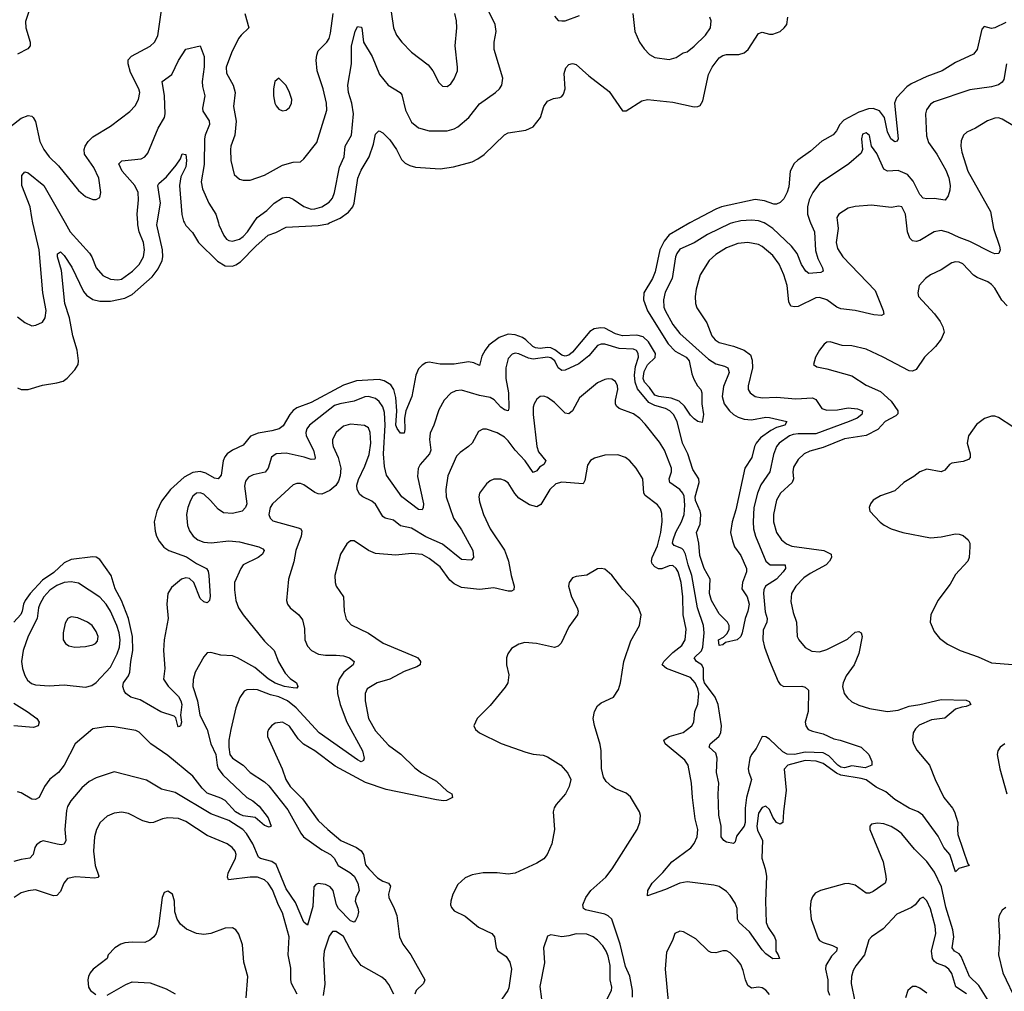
# Model space of a CAD drawing. Header units: inches. Extents: x 2057696 to 2160536, y 827480 to 1016834.
# Tile 72 of 256: x 2112202 to 2117702, y 845706 to 851136. Entities that reach past the tile are written whole.
import ezdxf

# ---------------------------------------------------------------- set-up
doc = ezdxf.new("R2010")
doc.units = ezdxf.units.IN
doc.header["$MEASUREMENT"] = 0
doc.layers.add('C1814', color=7, linetype='Continuous')
doc.layers.add('C1815', color=7, linetype='Continuous')

msp = doc.modelspace()

# ---------------------------------------------------------------- linework, layer by layer
at = {"layer": 'C1814', "color": 5}
for points, elevation in [([(2116770.6, 850000), (2116773.7, 849970), (2116763.8, 849890), (2116770, 849857.1), (2116800.7, 849810), (2116981.8, 849621.8), (2117026.5, 849510), (2117030.2, 849489.8), (2117017.2, 849482.8), (2116972.8, 849487.2), (2116870, 849511.2), (2116790, 849520.2), (2116767.3, 849530), (2116710, 849570.5), (2116670, 849583.2), (2116650, 849581.4), (2116550, 849533.4), (2116530, 849530.7), (2116510, 849535.6), (2116498.5, 849558.5), (2116489.9, 849650), (2116471.2, 849710), (2116444.1, 849770), (2116410, 849818), (2116350, 849869), (2116330, 849879.2), (2116270.5, 849890.5), (2116214.5, 849885.5), (2116150, 849860.3), (2116090, 849824), (2116053.4, 849790), (2116003.1, 849710), (2115980.2, 849630), (2115975.2, 849590), (2115978, 849550), (2115985.5, 849525.5), (2116041.2, 849441.2), (2116069.4, 849370), (2116086.7, 849346.7), (2116110, 849332.4), (2116190, 849311.8), (2116249.5, 849289.5), (2116283.8, 849263.8), (2116293.5, 849233.5), (2116295.4, 849190), (2116271.2, 849090), (2116272.4, 849070), (2116282.6, 849050), (2116310.9, 849030.9), (2116350, 849022.7), (2116430, 849027.5), (2116538.3, 849018.2), (2116630, 849022.6), (2116650, 849012.8), (2116683.7, 848963.7), (2116710, 848953.5), (2116770, 848956), (2116830, 848967.4), (2116881.7, 848961.7), (2116910.2, 848950), (2116905.7, 848930), (2116880.2, 848910), (2116836.2, 848890), (2116650, 848820.9), (2116550, 848821.4), (2116522.9, 848817.1), (2116503, 848810), (2116444.8, 848770), (2116430.1, 848750), (2116412.9, 848707.1), (2116393, 848610), (2116342.9, 848537.1), (2116323.3, 848490), (2116303.4, 848410), (2116298.8, 848330), (2116302.1, 848290), (2116311.8, 848250), (2116369.5, 848109.5), (2116394.8, 848090), (2116478.4, 848090), (2116479.8, 848070), (2116467.9, 848050), (2116429.4, 848010), (2116368.4, 847970), (2116359.1, 847950), (2116357.4, 847930), (2116367.1, 847827.1), (2116377.8, 847790), (2116376, 847770), (2116355, 847725), (2116353.5, 847670), (2116362.6, 847630), (2116390, 847552.7), (2116438.4, 847438.4), (2116450, 847421.3), (2116470, 847409.2), (2116571, 847411), (2116590, 847406.4), (2116608.2, 847390), (2116607.4, 847270), (2116590.3, 847210), (2116592.9, 847190), (2116606, 847170), (2116630, 847159.3), (2116690, 847144.8), (2116750, 847117.2), (2116784.9, 847110), (2116902, 847070), (2116944.7, 847030), (2116962.8, 846990), (2116962, 846970), (2116925.1, 846954.9), (2116850, 846966.4), (2116810, 846956.1), (2116790, 846959.6), (2116771.8, 846970), (2116721.7, 847021.7), (2116690, 847038.4), (2116590, 847041.9), (2116530, 847029.5), (2116490, 847031.1), (2116465.1, 847045.1), (2116390, 847116), (2116370, 847129), (2116350, 847129.8), (2116316.2, 847063.8), (2116290.1, 847030), (2116281, 847010), (2116271.9, 846950), (2116274.7, 846930), (2116290.4, 846890), (2116261.9, 846790), (2116255.3, 846730), (2116254, 846650), (2116250, 846629.6), (2116206.8, 846573.2), (2116198.7, 846541.3), (2116190, 846532.7), (2116150, 846540.5), (2116136.2, 846550), (2116120.5, 846570), (2116120.9, 846630), (2116107.9, 846690), (2116104.4, 846810), (2116107.5, 846870), (2116095.2, 846930), (2116097.5, 847010), (2116090, 847036.4), (2116052.8, 847070), (2116058.7, 847090), (2116107.2, 847130), (2116118.5, 847150), (2116122.9, 847190), (2116104.7, 847310), (2116086.9, 847350), (2116028.2, 847430), (2116021.8, 847450), (2116021.1, 847510), (2116012.1, 847530), (2115982.4, 847550), (2115969.8, 847570), (2116010, 847608.9), (2116018.1, 847630), (2116025.8, 847710), (2116022.8, 847750), (2115988.7, 847848.7), (2115957.4, 848030), (2115936, 848090), (2115921.8, 848150), (2115910.8, 848170.8), (2115900.2, 848180.2), (2115858.4, 848198.4), (2115849.4, 848210), (2115851.9, 848230), (2115867.9, 848272.1), (2115899.6, 848330), (2115913.7, 848370), (2115917, 848423), (2115913.4, 848473.4), (2115906.9, 848490), (2115890.6, 848510), (2115834.4, 848550), (2115829.8, 848570), (2115843.1, 848610), (2115842.4, 848630), (2115804.4, 848730), (2115775.4, 848775.4), (2115696.4, 848876.4), (2115666.7, 848906.7), (2115630, 848932.7), (2115550, 848963.1), (2115536.2, 848976.2), (2115529.8, 848990), (2115530.8, 849010), (2115543.7, 849070), (2115542.4, 849090), (2115530, 849114), (2115510, 849126.6), (2115490, 849129.8), (2115470, 849126.2), (2115430, 849107.3), (2115330, 849022.4), (2115290, 848949.6), (2115270, 848933.7), (2115250, 848937.6), (2115190, 848996.2), (2115150, 849025.3), (2115130, 849032.4), (2115110.2, 849029.7), (2115090, 849015.6), (2115076.1, 848990), (2115071.3, 848970), (2115070.2, 848929.8), (2115091.2, 848751.2), (2115100.7, 848720.7), (2115141.5, 848670), (2115130.3, 848650), (2115105.2, 848634.8), (2115090, 848615.8), (2115070, 848605.1), (2115026.1, 848670), (2114969.5, 848729.6), (2114930, 848783.1), (2114910, 848802.5), (2114870, 848827.7), (2114810, 848847.6), (2114790, 848847.3), (2114765.5, 848834.5), (2114728.9, 848770), (2114709.4, 848750.6), (2114662, 848718), (2114642.6, 848697.4), (2114593.1, 848586.9), (2114583.3, 848510), (2114584.2, 848470), (2114624.7, 848350), (2114670, 848285.3), (2114732.9, 848170), (2114736.2, 848130), (2114723.4, 848116.6), (2114670, 848120.3), (2114564.2, 848204.2), (2114470, 848245.4), (2114390, 848294), (2114330, 848307.3), (2114290, 848339.8), (2114242.9, 848350), (2114230, 848358.9), (2114189.3, 848429.3), (2114170, 848445), (2114118, 848470), (2114102.7, 848482.7), (2114087, 848510), (2114084.8, 848535.2), (2114093.9, 848566.1), (2114130, 848641.1), (2114153.9, 848706.1), (2114163.2, 848770), (2114159.2, 848830), (2114150, 848854.5), (2114128, 848868), (2114050, 848876.3), (2114010, 848863.7), (2113970.2, 848830), (2113950.2, 848790), (2113948.6, 848770), (2113953.4, 848750), (2113980.9, 848690), (2113995.2, 848630), (2113993.1, 848586.9), (2113982.6, 848557.4), (2113967.2, 848532.8), (2113935, 848505), (2113890, 848484.5), (2113870, 848485.6), (2113850, 848493.2), (2113790, 848536.8), (2113770, 848544.8), (2113750, 848544.8), (2113730, 848537.1), (2113614.4, 848430), (2113601.6, 848410), (2113594.7, 848370), (2113600.3, 848350), (2113616.4, 848336.4), (2113757.1, 848297.1), (2113772.7, 848290), (2113778, 848278), (2113774.9, 848250), (2113744, 848170), (2113734.3, 848105.7), (2113703.2, 848010), (2113692, 847890), (2113697.6, 847870), (2113712.4, 847850), (2113761.3, 847810), (2113782, 847782), (2113793.5, 847733.5), (2113794.9, 847670), (2113810, 847634.9), (2113832.7, 847610), (2113871.1, 847591.1), (2113910, 847584.1), (2113970, 847585.2), (2114010, 847580.6), (2114044.9, 847570), (2114070.4, 847550), (2114064.2, 847530), (2114013, 847490), (2113986.2, 847450), (2113974.8, 847410), (2113977, 847370), (2113991.8, 847310), (2114029.6, 847209.6), (2114116.5, 847050), (2114126.7, 847010), (2114123.4, 846996.6), (2114110, 846988.9), (2114090, 846999.3), (2113875, 847150), (2113746.2, 847290), (2113697.6, 847330), (2113650, 847352.4), (2113603.9, 847363.9), (2113530, 847390.6), (2113506.2, 847393.8), (2113470, 847391.2), (2113456.5, 847383.5), (2113432.3, 847347.7), (2113410.2, 847289.8), (2113381.6, 847170), (2113371, 847110), (2113369.5, 847070.5), (2113376.8, 847030), (2113390.2, 847010), (2113450.6, 846970.6), (2113490, 846928.7), (2113570, 846876.8), (2113593.9, 846853.9), (2113699.7, 846719.6), (2113771.7, 846590), (2113787.8, 846570), (2113890, 846497), (2113938.2, 846470), (2113958.5, 846450), (2113980.2, 846410), (2114047.1, 846370), (2114070.6, 846350), (2114090.2, 846309.8), (2114098.2, 846270), (2114079, 846230), (2114076.1, 846210), (2114091.5, 846171.5), (2114095, 846150), (2114090, 846123.7), (2114077.8, 846102.2), (2114070, 846093.3), (2114050, 846099.7), (2113982.1, 846170), (2113971.2, 846190), (2113952.7, 846270), (2113936.8, 846290), (2113910, 846304.1), (2113870, 846309), (2113856.7, 846303.3), (2113845.9, 846290), (2113838.9, 846181.1), (2113810, 846075.3), (2113790, 846092.3), (2113742.6, 846202.7), (2113690, 846278.5), (2113634.6, 846414.6), (2113610, 846431.2), (2113547.8, 846447.8), (2113536.8, 846456.8), (2113503.6, 846530), (2113468.9, 846588.8), (2113449.1, 846610), (2113370, 846661.2), (2113270, 846697.8), (2113070, 846816.5), (2112995.1, 846835.1), (2112910, 846885.4), (2112730, 846932.4), (2112630, 846899.8), (2112590, 846878.7), (2112550, 846843.5), (2112487.5, 846770), (2112470, 846738.7), (2112464.1, 846715.9), (2112455.1, 846610), (2112459.7, 846550), (2112450.9, 846529.1), (2112434.6, 846525.4), (2112412.1, 846527.9), (2112333.1, 846546.9), (2112317.5, 846542.5), (2112295.8, 846524.2), (2112287.4, 846510), (2112276.5, 846470), (2112258, 846450), (2112210, 846443.4), (2112170, 846432)], 360), ([(2115945.8, 850000), (2115830, 849933.2), (2115801.8, 849898.2), (2115778.7, 849850), (2115752.5, 849727.5), (2115736.3, 849690), (2115688.1, 849610), (2115687, 849570), (2115708.9, 849508.9), (2115824.2, 849324.2), (2115864.1, 849284.1), (2115925.5, 849250), (2115942.7, 849230), (2115956.9, 849156.9), (2115967.3, 849127.3), (2115988, 849090), (2116007.7, 849070), (2116013.4, 849050), (2116012, 848990), (2116021.3, 848930), (2116014.4, 848885.6), (2115990, 848891.4), (2115970, 848905.6), (2115950, 848925.8), (2115916.5, 848976.4), (2115885.1, 849005.1), (2115841.6, 849021.6), (2115772.7, 849030), (2115750, 849038.4), (2115720.3, 849080.3), (2115692.6, 849110), (2115685.3, 849130), (2115689.7, 849170), (2115710, 849206.6), (2115752.3, 849247.7), (2115754.7, 849270), (2115715.1, 849335.1), (2115684.6, 849364.6), (2115650, 849373.8), (2115570, 849368.6), (2115530, 849380.3), (2115470, 849412.1), (2115445.9, 849414.1), (2115411, 849408.9), (2115387, 849393), (2115290, 849278.1), (2115270, 849261.2), (2115250, 849255.5), (2115230, 849261.7), (2115191.5, 849291.5), (2115170, 849302.4), (2115150, 849304.4), (2115110, 849298.9), (2115082.8, 849302.8), (2115069.2, 849309.2), (2115030, 849347), (2115010, 849359.9), (2114970, 849375), (2114930, 849378.7), (2114879.8, 849360.2), (2114823.2, 849316.8), (2114801.4, 849290), (2114783.6, 849256.4), (2114770, 849203.7), (2114738.8, 849218.8), (2114710, 849224.5), (2114630, 849211.6), (2114550.6, 849210.6), (2114490, 849222.6), (2114470, 849218.4), (2114450, 849206.2), (2114430, 849184.4), (2114414.3, 849150), (2114392.5, 849030), (2114359.8, 848950), (2114352.5, 848910), (2114354.1, 848845.9), (2114350, 848825.2), (2114330, 848824.7), (2114310, 848851.2), (2114304.1, 848870), (2114308.1, 848950), (2114303.8, 849023.8), (2114291.3, 849070), (2114274.9, 849094.9), (2114238.7, 849118.7), (2114210, 849124.9), (2114082.6, 849117.4), (2114010, 849094.2), (2113830, 848996.6), (2113750, 848966.2), (2113730, 848951.5), (2113710.9, 848929.1), (2113673.9, 848866.1), (2113650.8, 848849.3), (2113610, 848837.6), (2113534.1, 848825.9), (2113490.6, 848809.4), (2113450, 848757.8), (2113390, 848729.8), (2113361.2, 848710), (2113347.1, 848692.9), (2113338.7, 848670), (2113328.4, 848591.6), (2113310.2, 848569.8), (2113290, 848573.6), (2113241.7, 848601.7), (2113210, 848611.5), (2113170, 848604.9), (2113120.4, 848579.6), (2113045.2, 848510), (2112994.1, 848445.9), (2112967.8, 848390), (2112952.9, 848330), (2112958.2, 848278.2), (2112966, 848250), (2112981.3, 848221.3), (2113007.6, 848187.6), (2113034.4, 848170), (2113133.6, 848133.7), (2113190, 848096.3), (2113245.3, 848070), (2113254.4, 848054.4), (2113258.6, 848030), (2113265.8, 847914.2), (2113262.8, 847890), (2113250, 847877.2), (2113230, 847882.7), (2113210, 847902), (2113174.4, 847990), (2113150, 848013.4), (2113130, 848017.5), (2113106.2, 848010), (2113050, 847963.8), (2113030, 847929.3), (2113024.8, 847870), (2113030.8, 847790), (2113008.7, 847670), (2113005.8, 847610), (2113012.8, 847510), (2113005.5, 847450), (2113030.9, 847410.9), (2113090, 847353), (2113101.6, 847330), (2113107.7, 847310), (2113100.7, 847250), (2113106.8, 847210), (2113101, 847190), (2113094.4, 847185.6), (2113090, 847183.7), (2113085.6, 847190), (2113074.8, 847234.8), (2113064.1, 847244.1), (2112990, 847268.3), (2112875.2, 847335.3), (2112822.3, 847350), (2112795.4, 847370), (2112785.6, 847385.6), (2112779.1, 847410), (2112781.1, 847430), (2112809.9, 847470.1), (2112817.1, 847490), (2112822.3, 847550), (2112833.9, 847610), (2112831.5, 847690), (2112809.2, 847790), (2112771, 847890), (2112736.2, 847956.2), (2112713.8, 848030), (2112650, 848118.9), (2112630, 848132.1), (2112610, 848135.2), (2112490, 848120.2), (2112450, 848100.1), (2112392.4, 848047.6), (2112330, 848004.6), (2112260.9, 847930), (2112233.3, 847890), (2112223.6, 847870), (2112216.3, 847830), (2112208.2, 847811.8), (2112170.1, 847770)], 320), ([(2112190, 849079.5), (2112210.2, 849070.2), (2112250, 849070.2), (2112330, 849094), (2112410, 849106), (2112444.2, 849115.8), (2112467.5, 849132.5), (2112510, 849179.3), (2112527.9, 849210), (2112530.9, 849230), (2112522.5, 849290), (2112499.2, 849370), (2112480.3, 849470), (2112454.8, 849550), (2112435.3, 849735.3), (2112412.4, 849810), (2112412.3, 849827.7), (2112430, 849838.6), (2112450, 849818), (2112492.5, 849752.5), (2112557.8, 849617.9), (2112576, 849596), (2112610, 849572.5), (2112650, 849562.3), (2112710, 849563.9), (2112790, 849578.9), (2112830, 849600.1), (2112941.2, 849698.7), (2112975.8, 849744.2), (2112997.6, 849790), (2113001.8, 849810), (2112999.2, 849850), (2112968, 849990), (2112969.7, 850000)], 320), ([(2116184.7, 850000), (2116170, 849996.4), (2116044.1, 849935.9), (2115970.1, 849889.9), (2115890, 849854.3), (2115872.8, 849830), (2115865.4, 849810), (2115846.8, 849690), (2115806.9, 849613.1), (2115797.9, 849570), (2115801.2, 849530), (2115807.5, 849510), (2115850, 849433.6), (2115890, 849382.3), (2116050, 849238.4), (2116090, 849213.4), (2116139.7, 849199.7), (2116157.8, 849190), (2116165, 849165), (2116133.8, 849086.2), (2116125.8, 849030), (2116138.1, 848990), (2116167.5, 848950), (2116190, 848930.1), (2116214.9, 848914.9), (2116250, 848904.1), (2116290, 848900.4), (2116370, 848914.3), (2116390, 848913.4), (2116487.3, 848890), (2116476.4, 848870), (2116430, 848857.4), (2116398.8, 848841.2), (2116341.3, 848798.7), (2116315.5, 848770), (2116306.3, 848750), (2116291.5, 848688.5), (2116252.6, 848630), (2116203.1, 848396.9), (2116181.7, 848330), (2116173.5, 848270), (2116184.1, 848224.1), (2116195.2, 848190), (2116230, 848142.4), (2116262, 848070), (2116263, 848050), (2116239.8, 847990), (2116235.3, 847955.3), (2116266.4, 847910), (2116276.5, 847870), (2116270, 847831.6), (2116254.1, 847790), (2116238.7, 847710), (2116230, 847688.3), (2116210, 847671.3), (2116144.2, 847655.8), (2116130, 847642.7), (2116110, 847639), (2116106, 847670), (2116134.3, 847685.7), (2116154.3, 847705.7), (2116165.1, 847730), (2116165.7, 847750), (2116155.1, 847770), (2116110, 847816.3), (2116066, 847890), (2116054.8, 847930), (2116058.8, 848010), (2116025.6, 848070), (2116001.7, 848141.7), (2115996.6, 848210), (2115983.6, 848270), (2116004, 848316), (2116007.5, 848370), (2116003.5, 848390), (2115977.3, 848450), (2115975.2, 848470), (2115997.7, 848550), (2115995, 848570), (2115961.5, 848621.5), (2115934.4, 848710), (2115904.8, 848770), (2115874.4, 848890), (2115854, 848930), (2115834.6, 848950), (2115810, 848964.1), (2115750, 848979.2), (2115716.5, 848996.5), (2115653.2, 849073.2), (2115640.2, 849110), (2115636.4, 849150), (2115642.6, 849197.4), (2115658.8, 849250), (2115657.8, 849270), (2115646.9, 849286.9), (2115630, 849294.3), (2115550, 849298.5), (2115470, 849322.2), (2115450, 849323.1), (2115430, 849314.5), (2115382, 849258), (2115326.3, 849213.7), (2115250, 849178), (2115230, 849174.8), (2115210.5, 849190.4), (2115191.5, 849230), (2115170, 849246.8), (2115150, 849250.3), (2115070, 849238.5), (2115043.9, 849243.9), (2114990, 849268.7), (2114970, 849271.7), (2114952.7, 849267.3), (2114930, 849242.7), (2114917.2, 849190), (2114918, 849130), (2114933.1, 849050), (2114935.1, 848964.9), (2114930, 848949.8), (2114910, 848955.5), (2114890, 848970.6), (2114852, 849012), (2114830, 849025.4), (2114770, 849036), (2114670, 849066.4), (2114637.8, 849062.2), (2114611, 849049), (2114573.1, 849010), (2114544, 848956), (2114516, 848870), (2114495.3, 848824.7), (2114491.7, 848790), (2114498.6, 848730), (2114491.3, 848710), (2114440.1, 848650), (2114428.8, 848628.8), (2114423.8, 848583.8), (2114457.4, 848430), (2114456.5, 848410), (2114450, 848396.2), (2114430, 848398), (2114336.4, 848470), (2114251.4, 848590), (2114239.5, 848639.5), (2114234, 848710), (2114243.9, 848870), (2114240.3, 848940.3), (2114230, 848972.8), (2114210, 849002.6), (2114190, 849019.2), (2114150, 849030.4), (2114130, 849029.2), (2114070, 849004.1), (2113989.9, 848989.9), (2113960.5, 848979.5), (2113820.7, 848870), (2113806, 848850), (2113800.9, 848830), (2113803, 848810), (2113843.6, 848730), (2113853.5, 848690), (2113850, 848679.5), (2113830, 848677.7), (2113791.2, 848691.2), (2113690, 848713.3), (2113634.8, 848710), (2113609.3, 848690.7), (2113590.1, 848629.8), (2113572.5, 848607.5), (2113506.7, 848593.3), (2113480.5, 848579.5), (2113463.5, 848556.5), (2113457.6, 848530), (2113470.1, 848430), (2113464.1, 848410), (2113445.3, 848390), (2113390, 848376.5), (2113340.9, 848380.9), (2113310, 848400.2), (2113268.4, 848450), (2113230, 848483.9), (2113210, 848492.1), (2113190, 848489.8), (2113170, 848472.8), (2113157.1, 848450), (2113141.5, 848410), (2113134, 848370), (2113139.7, 848310), (2113150, 848280.4), (2113170.3, 848250), (2113198, 848230), (2113230, 848217.1), (2113271.7, 848211.7), (2113370, 848224), (2113430, 848218.5), (2113537.3, 848190), (2113559.4, 848179.4), (2113568.4, 848170), (2113558, 848150), (2113533.4, 848130), (2113450.3, 848090), (2113437.6, 848070), (2113401.3, 847990), (2113401.1, 847950), (2113408.7, 847890), (2113425.2, 847850), (2113450.2, 847810), (2113570, 847663.2), (2113623.9, 847610), (2113648.4, 847548.4), (2113684.8, 847484.8), (2113713.5, 847453.5), (2113748.2, 847430), (2113755.8, 847410), (2113750, 847400.9), (2113730, 847402.4), (2113680.9, 847410), (2113630, 847427.5), (2113590, 847452.4), (2113515.3, 847515.3), (2113418.8, 847570), (2113390, 847580.3), (2113324.8, 847584.8), (2113270, 847599.7), (2113250, 847597.6), (2113230, 847576.2), (2113183.1, 847490), (2113171.2, 847448.8), (2113168.4, 847410), (2113194.6, 847330), (2113208.9, 847250), (2113249.6, 847169.6), (2113269.6, 847090), (2113297.1, 847030), (2113304.3, 846970), (2113311, 846951), (2113336.7, 846916.7), (2113470, 846790.2), (2113504.2, 846770), (2113540.7, 846740.7), (2113590, 846676.4), (2113606.8, 846630), (2113596.5, 846623.5), (2113570, 846632.6), (2113518.1, 846678.1), (2113450, 846687.7), (2113430, 846696.6), (2113408.1, 846710), (2113350, 846773.3), (2113326.4, 846786.3), (2113250, 846814.3), (2113220.9, 846840.9), (2113168.4, 846908.4), (2113030, 847023.7), (2112934.5, 847090), (2112870, 847154.7), (2112850, 847163.9), (2112730, 847184.7), (2112694.4, 847185.6), (2112610, 847172.3), (2112512.2, 847090), (2112450, 846969.6), (2112418.7, 846930), (2112370, 846892.6), (2112340.6, 846850), (2112310, 846789.7), (2112290, 846777.6), (2112270, 846780.7), (2112210, 846816.4), (2112190, 846821.2)], 340), ([(2112190, 849474.7), (2112230, 849443.1), (2112270, 849426), (2112291.5, 849428.6), (2112330, 849445.5), (2112343.5, 849470), (2112349.8, 849510), (2112332.1, 849610), (2112310.4, 849849.6), (2112276.1, 850000)], 340), ([(2112455.9, 850000), (2112484.4, 849950), (2112591.2, 849831.2), (2112604.6, 849810), (2112629.5, 849749.5), (2112667.1, 849707.1), (2112710, 849685.2), (2112750, 849681.8), (2112770, 849686.8), (2112833.1, 849730), (2112870, 849767.8), (2112894, 849810), (2112899.8, 849850), (2112893.7, 849890), (2112869.9, 849949.9), (2112861.7, 849990), (2112861.1, 850000)], 340), ([(2113122.4, 850000), (2113130, 849986.2), (2113167.4, 849947.4), (2113200.5, 849890), (2113306.2, 849786.2), (2113350, 849760.9), (2113390, 849758.8), (2113410, 849765.7), (2113436.1, 849783.8), (2113521.2, 849870), (2113590, 849931.3), (2113633.2, 849946.8), (2113690, 849975.8), (2113870, 849985.7), (2113924.3, 849995.7), (2113933.4, 850000)], 320), ([(2113312, 850000), (2113314.9, 849990), (2113341.5, 849930), (2113357.1, 849910), (2113370, 849902.3), (2113390, 849899), (2113430, 849909.3), (2113450, 849925.2), (2113474, 849950), (2113507.9, 850000)], 340), ([(2116620.2, 850000), (2116642.6, 849950), (2116646.8, 849846.8), (2116660.9, 849800.9), (2116686.9, 849750), (2116690.3, 849730), (2116677.6, 849722.4), (2116610, 849717.6), (2116592.8, 849730), (2116570, 849767.6), (2116544.5, 849830), (2116514.2, 849870), (2116410, 849968.6), (2116370, 849996.1), (2116360.5, 850000)], 340), ([(2117636.2, 850000), (2117641.4, 849970), (2117675.8, 849870), (2117679.2, 849850), (2117671.1, 849828.9), (2117650, 849827.3), (2117630, 849834.6), (2117510, 849896.2), (2117450, 849918.3), (2117390, 849947.4), (2117350, 849957.1), (2117310, 849950.8), (2117230, 849901.2), (2117210, 849896.8), (2117190, 849899.7), (2117174.6, 849914.6), (2117160.7, 849950), (2117155.2, 850000)], 360), ([(2117717.4, 849537.4), (2117687.9, 849567.9), (2117650, 849636.2), (2117630, 849656.9), (2117610, 849671.3), (2117550, 849695.4), (2117530, 849708.1), (2117470, 849771.8), (2117450, 849781.4), (2117430, 849783.1), (2117410, 849776.4), (2117350, 849738), (2117290.8, 849710), (2117262.8, 849690), (2117227.3, 849650), (2117218.8, 849610), (2117222.8, 849590), (2117312, 849492.1), (2117343.7, 849450), (2117359.7, 849419.7), (2117366, 849390), (2117350.2, 849350), (2117317.1, 849310), (2117256.3, 849250), (2117210, 849180.5), (2117190, 849171.1), (2117170, 849173.3), (2117026, 849250), (2116930, 849294), (2116850, 849313.6), (2116796.1, 849316.1), (2116730, 849336), (2116710, 849334), (2116696.8, 849323.2), (2116670.4, 849289.6), (2116647.3, 849250), (2116636, 849210), (2116655.5, 849195.5), (2116710, 849185.3), (2116850, 849145.5), (2116930, 849094.4), (2117010, 849059), (2117070, 849003.9), (2117107.2, 848950), (2117106.7, 848933.3), (2117097, 848923), (2117037, 848890), (2116995, 848845), (2116930, 848812.9), (2116810, 848793.4), (2116690, 848745.2), (2116615.3, 848724.7), (2116584.6, 848710), (2116550, 848678.5), (2116524.2, 848635.8), (2116520.4, 848610), (2116525, 848570), (2116517.8, 848550), (2116451.8, 848490), (2116429.1, 848450.9), (2116412.1, 848370), (2116412.8, 848330), (2116430.1, 848270.1), (2116457.2, 848230), (2116486.2, 848206.2), (2116514.5, 848194.6), (2116693.4, 848170), (2116735.6, 848150), (2116736.9, 848130), (2116726.2, 848110), (2116708.1, 848090), (2116618.2, 848041.8), (2116583.1, 848017), (2116537.5, 847970), (2116513.8, 847930), (2116510, 847884.7), (2116522.6, 847822.6), (2116541.1, 847770), (2116546, 847690), (2116554, 847670), (2116590, 847627), (2116627.3, 847607.3), (2116670, 847602.9), (2116710, 847616.2), (2116826.6, 847673.4), (2116870, 847713.1), (2116890, 847717.6), (2116902, 847710), (2116908.4, 847688.4), (2116890, 847593.3), (2116863.7, 847530), (2116818.8, 847470), (2116801.5, 847430), (2116798.3, 847410), (2116807.8, 847370), (2116825.7, 847345.7), (2116850, 847324.2), (2116890, 847304.7), (2116950, 847287.7), (2117050.2, 847270.2), (2117110, 847277.7), (2117170, 847300.6), (2117230.8, 847309.2), (2117350, 847336.6), (2117490, 847332.5), (2117506.8, 847326.8), (2117514.9, 847310), (2117490, 847298.4), (2117465, 847295), (2117430, 847282.3), (2117370, 847233.4), (2117295.8, 847224.2), (2117226.7, 847193.3), (2117206.7, 847173.2), (2117193.7, 847150), (2117188.8, 847110), (2117194.2, 847090), (2117213.8, 847053.8), (2117285.3, 846970), (2117316.5, 846890), (2117364, 846790), (2117413.4, 846730), (2117423.4, 846710), (2117443.6, 846650), (2117440.3, 846610), (2117443.3, 846583.3), (2117498.5, 846418.5), (2117506, 846410), (2117447.4, 846392.6), (2117430, 846374), (2117398.4, 846470), (2117364.3, 846510), (2117333.6, 846573.6), (2117248.1, 846690), (2117221, 846710), (2117170, 846730.7), (2117090, 846778.3), (2117041.4, 846821.4), (2116987.3, 846847.3), (2116930, 846887.4), (2116903.6, 846896.4), (2116790, 846913.7), (2116765, 846925), (2116690, 846980.2), (2116651.6, 846991.6), (2116590, 846995.6), (2116493.6, 846970), (2116472.5, 846947.5), (2116484.5, 846830), (2116468.2, 846710), (2116464.9, 846650), (2116450, 846640.4), (2116430, 846649), (2116410, 846679.1), (2116390, 846722), (2116370, 846740.7), (2116350, 846733.8), (2116330, 846702), (2116320.1, 846630), (2116324.1, 846604.1), (2116351, 846551), (2116348.3, 846450), (2116366.9, 846390), (2116373.4, 846350), (2116369.2, 846209.2), (2116371.8, 846090), (2116383.5, 846063.5), (2116419.1, 846010), (2116425.2, 845990), (2116425.3, 845930), (2116439.3, 845910), (2116446, 845890), (2116410, 845888), (2116370, 845916.5), (2116350, 845937.8), (2116278.6, 846038.6), (2116221.3, 846090), (2116211.5, 846110), (2116210, 846169.9), (2116198.6, 846198.6), (2116170, 846241.8), (2116150, 846263.5), (2116110, 846291.2), (2116079.6, 846299.6), (2115930, 846318), (2115890, 846309.9), (2115810, 846274.8), (2115710, 846239), (2115711, 846270), (2115735.7, 846310), (2115794.8, 846370), (2115845.6, 846430), (2115951.9, 846508.1), (2115970, 846532.4), (2115986.4, 846570), (2115990.6, 846610), (2115976.1, 846670), (2115959.9, 846790), (2115954.5, 846870), (2115936.5, 846970), (2115917.3, 846997.3), (2115808.2, 847090), (2115801.1, 847110), (2115830, 847130.1), (2115907.7, 847152.3), (2115957.7, 847190), (2115967.6, 847210), (2115974.4, 847270), (2115990, 847310.7), (2115995, 847370), (2115990, 847397.2), (2115975.4, 847430), (2115950, 847460.9), (2115815.3, 847510), (2115791.9, 847530), (2115799.8, 847550), (2115850, 847600.4), (2115900.3, 847639.6), (2115919.1, 847670), (2115924.5, 847730), (2115908, 847810), (2115905.8, 847910), (2115898.1, 847990), (2115880.9, 848050), (2115870, 848069.8), (2115850, 848085.6), (2115830, 848083.8), (2115790, 848067.6), (2115770, 848067), (2115750, 848078.1), (2115736.1, 848096.1), (2115731, 848110), (2115734.8, 848130), (2115764.2, 848195.8), (2115784.5, 848270), (2115791.1, 848331.1), (2115790, 848376), (2115781.8, 848401.8), (2115765.5, 848425.5), (2115696.6, 848476.6), (2115689, 848490), (2115682.8, 848570), (2115646, 848630), (2115610, 848671.3), (2115586, 848690), (2115544, 848704), (2115470, 848703), (2115413.5, 848686.5), (2115390, 848672.7), (2115374.3, 848645.7), (2115359.1, 848560.9), (2115350, 848542.9), (2115230, 848551.2), (2115196.8, 848543.2), (2115162.6, 848510), (2115113.3, 848426.6), (2115090, 848413.5), (2115050, 848425.7), (2114990, 848462.8), (2114967.6, 848487.6), (2114930, 848548), (2114910, 848561.2), (2114890, 848568.3), (2114850, 848568.3), (2114830, 848559.7), (2114810, 848543), (2114771.5, 848490), (2114766.9, 848470), (2114770, 848441), (2114793.4, 848370), (2114830.2, 848290), (2114910, 848171.9), (2114922.2, 848142.2), (2114933.5, 848110), (2114947.6, 848030), (2114964, 847970), (2114961.5, 847950), (2114950, 847942.9), (2114930, 847942.8), (2114850, 847961.9), (2114770, 847952.1), (2114670, 847963.4), (2114630, 847983.2), (2114604, 848004), (2114550, 848079.3), (2114490, 848124.8), (2114450, 848146.6), (2114390, 848152.2), (2114303, 848143), (2114190, 848153.8), (2114149.9, 848169.9), (2114070, 848224.5), (2114050, 848223.7), (2114030, 848206.6), (2113994, 848150), (2113963.2, 848030), (2113964, 847990), (2113969, 847970), (2114011.1, 847910), (2114015.5, 847830), (2114025.9, 847785.9), (2114054.3, 847754.3), (2114150, 847707.7), (2114231.7, 847651.7), (2114415.5, 847575.5), (2114426, 847570), (2114441.3, 847550), (2114439.3, 847530), (2114420.6, 847519.4), (2114350, 847492.8), (2114270, 847451.2), (2114198.4, 847430), (2114143.1, 847396.9), (2114131.7, 847370), (2114131.4, 847330), (2114150.2, 847230), (2114190, 847161.2), (2114262.6, 847082.6), (2114331.9, 847031.9), (2114410, 846954.3), (2114447.5, 846927.5), (2114530, 846881.1), (2114590, 846825.3), (2114615.5, 846810), (2114620.5, 846790), (2114586.9, 846773.1), (2114569.1, 846770.9), (2114530, 846776.3), (2114250, 846834.9), (2114133.7, 846873.7), (2113964.8, 846964.8), (2113850, 847049.8), (2113786.7, 847086.7), (2113757.9, 847117.9), (2113710, 847188.6), (2113670, 847211), (2113630, 847204), (2113608.4, 847190), (2113592, 847170), (2113585.8, 847154.2), (2113586.5, 847130), (2113667.8, 846950), (2113689.6, 846889.6), (2113713, 846850), (2113781.4, 846781.4), (2113870, 846661.5), (2113922.8, 846610), (2113996.9, 846550), (2114084, 846510), (2114110.5, 846490.5), (2114121.8, 846470), (2114133.9, 846413.9), (2114151.8, 846390), (2114200.9, 846340.9), (2114230, 846321.9), (2114261.7, 846310), (2114273.5, 846293.5), (2114261.4, 846250), (2114263.5, 846230), (2114294.8, 846170), (2114308.8, 846130), (2114324.2, 846010), (2114342.8, 845970), (2114387.8, 845910), (2114466, 845770), (2114457, 845750), (2114416.5, 845710), (2114410.2, 845690)], 380), ([(2117750, 848861.5), (2117670, 848912.8), (2117650, 848919.7), (2117630, 848920.5), (2117591.8, 848908.2), (2117546.5, 848873.5), (2117502.6, 848810), (2117495, 848770), (2117511, 848710), (2117511.3, 848690), (2117501.5, 848678.5), (2117472.8, 848667.1), (2117410, 848658.2), (2117397, 848650), (2117370, 848618.4), (2117350.3, 848609.7), (2117270, 848624), (2117230.6, 848610), (2117197, 848583), (2117140.3, 848550), (2117090, 848503.5), (2117010, 848475.8), (2116970, 848451.6), (2116954.4, 848430), (2116948.2, 848410), (2116950.5, 848390), (2117008.2, 848328.1), (2117031.3, 848311.3), (2117070, 848290.3), (2117136, 848270), (2117290, 848240.2), (2117350, 848245.8), (2117430, 848262.9), (2117450, 848261.2), (2117472.8, 848252.8), (2117500.9, 848230), (2117510.2, 848210), (2117510.2, 848190.2), (2117505.2, 848130), (2117499, 848110), (2117430, 848035.8), (2117399.1, 847980.9), (2117331.6, 847890), (2117292, 847810), (2117288.7, 847770), (2117310, 847716.3), (2117339.4, 847679.4), (2117385.4, 847645.4), (2117454.9, 847610), (2117555.6, 847575.6), (2117630, 847542.4), (2117750, 847532.4)], 420), ([(2115625.6, 845674.4), (2115624.5, 845710), (2115610.8, 845790.8), (2115585.7, 845845.7), (2115555.6, 845970), (2115510, 846108.6), (2115490, 846128.2), (2115470, 846136.9), (2115362.2, 846162.2), (2115351.1, 846170), (2115347.4, 846190), (2115363.9, 846230), (2115392.5, 846270), (2115475.6, 846344.4), (2115511.7, 846390), (2115650.9, 846610), (2115667.1, 846650), (2115669.7, 846689.7), (2115665.1, 846710), (2115613.9, 846793.9), (2115590, 846814.3), (2115530, 846838.5), (2115510, 846851), (2115478.6, 846878.6), (2115462.5, 846902.5), (2115451.5, 846951.5), (2115450.8, 847050), (2115445.4, 847085.4), (2115412.6, 847192.6), (2115406.2, 847230), (2115413.2, 847270), (2115430, 847301.3), (2115450, 847319), (2115518.9, 847350), (2115546.6, 847393.4), (2115558, 847430), (2115576.7, 847550), (2115616, 847664), (2115664.6, 847750), (2115674.2, 847810), (2115658.4, 847850), (2115628.7, 847890), (2115572, 847952), (2115510, 848031.6), (2115470, 848065.1), (2115450, 848069.6), (2115430, 848067.3), (2115370, 848031.6), (2115310, 848024.5), (2115290, 848017), (2115270.6, 847990), (2115268.7, 847970), (2115284.2, 847910), (2115316.9, 847850), (2115321.2, 847830), (2115317.8, 847810), (2115270, 847742.6), (2115227.3, 847652.7), (2115210, 847634.2), (2115190, 847627.6), (2115089.2, 847650.8), (2115024.2, 847655.8), (2114990, 847646.9), (2114950, 847621.6), (2114928.1, 847591.9), (2114920.9, 847570), (2114922.3, 847530), (2114934.2, 847474.2), (2114928.4, 847430), (2114914.2, 847405.8), (2114830, 847303), (2114757.1, 847230), (2114739.1, 847190), (2114747.7, 847170), (2114770.7, 847150), (2114891.2, 847091.2), (2115030, 847042.8), (2115070, 847032.4), (2115125.6, 847025.6), (2115150, 847017.3), (2115225.3, 846970), (2115264.8, 846924.8), (2115280.3, 846890), (2115271.8, 846850), (2115250.3, 846810), (2115198.7, 846750), (2115188, 846732), (2115182.6, 846710), (2115190.3, 846610), (2115174.9, 846530), (2115149.2, 846470.8), (2115130, 846446.6), (2115090, 846422.2), (2114970, 846367.3), (2114930, 846361.2), (2114868.8, 846368.8), (2114791.4, 846368.6), (2114730, 846357.2), (2114690, 846339.7), (2114650, 846303.6), (2114622.2, 846250), (2114610.2, 846210), (2114609.1, 846190), (2114614.4, 846174.4), (2114630, 846156.5), (2114690, 846126), (2114764.4, 846064.4), (2114840.3, 846030), (2114854, 846010), (2114864.2, 845950), (2114872.7, 845932.7), (2114920, 845900), (2114940.2, 845870), (2114950.2, 845829.8), (2114934.1, 845725.9), (2114928.2, 845710), (2114844.7, 845590)], 420), ([(2112170, 847315.9), (2112244, 847270), (2112297, 847230), (2112310.4, 847210), (2112304.9, 847190), (2112278.6, 847181.4), (2112169, 847189)], 320), ([(2117704.9, 847090), (2117678.7, 847070), (2117666, 847050), (2117661.7, 847030), (2117676.5, 846950), (2117716.5, 846810)], 420), ([(2113751.9, 845690), (2113720.5, 845750), (2113716.6, 845770), (2113716.6, 845836.6), (2113701.8, 845910), (2113706.9, 846010), (2113670, 846144.7), (2113647.3, 846187.3), (2113613.6, 846273.6), (2113590.6, 846310.6), (2113569.5, 846329.5), (2113530, 846344.3), (2113490, 846343.8), (2113369.3, 846329.3), (2113363.8, 846343.8), (2113366.5, 846366.5), (2113407.1, 846450), (2113411.3, 846470), (2113405.3, 846490), (2113388.6, 846510), (2113361.1, 846530), (2113250, 846577.4), (2113130, 846656.1), (2113090, 846671.3), (2113030, 846675.8), (2112999.1, 846670), (2112950, 846649.8), (2112930, 846647.9), (2112890, 846658.8), (2112810, 846700.9), (2112772.7, 846707.2), (2112730, 846701), (2112690, 846685.7), (2112651.7, 846650), (2112630.2, 846609.8), (2112619.2, 846570), (2112613.4, 846490), (2112623.6, 846410), (2112644.9, 846350), (2112638.5, 846341.5), (2112622.2, 846337.8), (2112514.3, 846345.7), (2112470, 846337.1), (2112448.4, 846311.6), (2112430, 846263.6), (2112410, 846241.5), (2112390, 846240.7), (2112290, 846273.7), (2112250, 846268.5), (2112210, 846256.4), (2112170.4, 846230)], 380), ([(2117616, 845650), (2117559.3, 845739.3), (2117508.7, 845788.7), (2117461.7, 845901.7), (2117450, 845915), (2117425, 845930), (2117411.1, 845950), (2117420.4, 846010), (2117414.5, 846050), (2117376.5, 846176.5), (2117351.2, 846290), (2117311.8, 846371.8), (2117270, 846431), (2117200.5, 846500.5), (2117130, 846586.6), (2117110, 846603.8), (2117070, 846627.4), (2117030, 846642.2), (2116994.2, 846645.8), (2116960.4, 846639.6), (2116950.8, 846630), (2116950.5, 846610), (2117025.2, 846430), (2117041.1, 846350), (2117042.8, 846330), (2117036.9, 846310), (2116970, 846263.9), (2116950, 846254.7), (2116930, 846255.6), (2116870, 846298.7), (2116830, 846308.7), (2116810, 846307.4), (2116674.8, 846270), (2116645.3, 846254.7), (2116630, 846235.1), (2116621.3, 846210), (2116616.9, 846170), (2116623.2, 846110), (2116661.7, 846001.7), (2116670.2, 845990), (2116690, 845978.2), (2116742.8, 845962.8), (2116768.7, 845950), (2116764.9, 845930), (2116736.8, 845903.2), (2116705, 845850), (2116704.1, 845830), (2116715.6, 845770), (2116717.4, 845710), (2116725.1, 845685.1)], 420), ([(2113467.7, 845670), (2113475.9, 845790), (2113454.1, 845870), (2113445.8, 845965.8), (2113425.3, 846025.3), (2113410, 846049.6), (2113390, 846060.5), (2113350, 846058.7), (2113270.1, 846029.9), (2113230, 846022.9), (2113190, 846029.8), (2113133.9, 846053.9), (2113101, 846081), (2113081.7, 846110), (2113069.6, 846150), (2113067, 846210), (2113055.1, 846250), (2113030, 846266), (2113010, 846259.3), (2112998, 846230), (2112977.7, 846070), (2112964.6, 846030), (2112951.7, 846010), (2112928.4, 845991.6), (2112900.2, 845979.8), (2112830, 845981.4), (2112790, 845977.2), (2112767.7, 845970), (2112733.4, 845950), (2112695.5, 845910), (2112690.3, 845889.7), (2112612.7, 845830), (2112596.4, 845810), (2112586.4, 845790), (2112583.1, 845770), (2112586.7, 845730), (2112598, 845710), (2112627.7, 845687.7)], 420), ([(2117492, 845692), (2117431.2, 845731.2), (2117410, 845805.1), (2117393.2, 845830), (2117370, 845846.2), (2117323.7, 845863.7), (2117310, 845874.8), (2117301.1, 845890), (2117295.8, 845930), (2117319.9, 846030), (2117316.9, 846070), (2117290, 846167.3), (2117270, 846212.3), (2117250, 846233.2), (2117230, 846222.7), (2117203.7, 846190), (2117184.6, 846175.4), (2117102.7, 846137.3), (2117024.7, 846055.3), (2116960.5, 846010), (2116945.5, 845994.5), (2116921.8, 845910), (2116872.2, 845847.8), (2116857.9, 845822.1), (2116848.3, 845790), (2116846.2, 845750), (2116867, 845650)], 440), ([(2117710, 846175.6), (2117690, 846159.3), (2117673.9, 846130), (2117670.1, 846109.9), (2117675.3, 846010), (2117669.4, 845909.4), (2117694.3, 845810), (2117771.3, 845650)], 420), ([(2114292.3, 845690), (2114264.7, 845744.7), (2114247.6, 845767.6), (2114225.3, 845785.3), (2114110, 845850.4), (2114064.1, 845910), (2114010, 846012), (2113970, 846040.8), (2113950, 846040.4), (2113930, 846014.7), (2113902.7, 845930), (2113899.5, 845890), (2113905.7, 845745.7), (2113896.5, 845683.5)], 380), ([(2115477.2, 845650), (2115508.9, 845710), (2115510.7, 845730), (2115501.1, 845770), (2115500.9, 845850), (2115490, 845902.4), (2115479, 845930), (2115459.8, 845959.8), (2115430, 845992), (2115406, 846010), (2115370, 846025), (2115310, 846028), (2115270, 846015.5), (2115230.9, 846010.9), (2115170, 846022.7), (2115150, 846015.3), (2115128.5, 845950), (2115133.7, 845866.3), (2115107.7, 845732.3), (2115117.2, 845662.8)], 440), ([(2116390, 845689), (2116370, 845712.6), (2116350, 845726), (2116330, 845729.3), (2116290, 845724.3), (2116270, 845738.5), (2116256, 845770), (2116243.2, 845823.2), (2116230, 845855.5), (2116210, 845883.1), (2116170, 845920.8), (2116150, 845931.8), (2116130, 845932.8), (2116090, 845921.1), (2116063.9, 845923.9), (2116050, 845930.8), (2115978.8, 845998.8), (2115910, 846039.5), (2115890, 846041.6), (2115862.4, 846030), (2115849.2, 845990), (2115815.7, 845924.3), (2115807.9, 845830), (2115825.4, 845650)], 420), ([(2112690, 845684.2), (2112794.7, 845745.3), (2112830, 845759.1), (2112930, 845753.2), (2113020.2, 845720.2), (2113070, 845691.9)], 420), ([(2117270, 845695.1), (2117230, 845723.5), (2117210, 845732.6), (2117190, 845732.8), (2117163.8, 845710), (2117150.4, 845670)], 460)]:
    msp.add_lwpolyline(points, dxfattribs=dict(at, elevation=elevation))
for points, elevation in [([(2112490, 847994.7), (2112450, 847990.5), (2112410, 847975), (2112370, 847948.4), (2112336.6, 847910), (2112314, 847870), (2112306.8, 847850), (2112299.3, 847790), (2112250, 847691.4), (2112221.1, 847610), (2112211.9, 847550), (2112218.4, 847510), (2112230.9, 847470.9), (2112245.7, 847445.7), (2112267.3, 847427.3), (2112290, 847419.2), (2112366.2, 847413.8), (2112450, 847419), (2112570, 847406.4), (2112604.7, 847415.3), (2112628.3, 847431.7), (2112710, 847518), (2112747.3, 847592.7), (2112759.5, 847630), (2112762.6, 847670), (2112757.2, 847710), (2112745.4, 847750), (2112709.3, 847830), (2112685.4, 847870), (2112650, 847908.9), (2112530, 847987)], 340), ([(2112490, 847799.7), (2112470.3, 847789.7), (2112456.1, 847763.9), (2112444, 847710), (2112445.7, 847670), (2112458, 847650), (2112476.9, 847636.9), (2112510.2, 847630.2), (2112570, 847632.4), (2112610, 847642.9), (2112625.1, 847650), (2112636.5, 847663.5), (2112640.4, 847690), (2112630, 847717.6), (2112606.6, 847750), (2112580.7, 847770), (2112527.1, 847792.9)], 360)]:
    msp.add_lwpolyline(points, close=True, dxfattribs=dict(at, elevation=elevation))
at = {"layer": 'C1815', "color": 5}
for points, elevation in [([(2112177.3, 851450), (2112203, 851443), (2112264.9, 851444.9), (2112281.2, 851441.2), (2112299.3, 851430), (2112310.3, 851410), (2112313.8, 851370), (2112301.5, 851290), (2112270.3, 851230), (2112233.8, 851126.2), (2112236.5, 851090), (2112261.3, 851010), (2112260.5, 850990), (2112247.2, 850972.8), (2112190, 850943.6)], 360), ([(2112150, 850539.6), (2112210, 850585.5), (2112250, 850599.7), (2112270, 850596), (2112277.6, 850590), (2112290, 850566.8), (2112314.9, 850454.9), (2112336.5, 850410), (2112366.5, 850370), (2112419.1, 850319.1), (2112530, 850181.6), (2112570, 850148), (2112610, 850130.6), (2112630, 850130.7), (2112650, 850142.8), (2112655.6, 850170), (2112643.5, 850250), (2112615.3, 850310), (2112564.6, 850384.6), (2112561.6, 850410), (2112567.1, 850430), (2112584, 850456), (2112610, 850481.3), (2112710, 850540.3), (2112817.3, 850622.7), (2112846.2, 850653.8), (2112866.4, 850690), (2112872.3, 850730), (2112867.1, 850750), (2112820.1, 850840.1), (2112807.3, 850890), (2112807.5, 850912.5), (2112826.9, 850933), (2112931.2, 850988.7), (2112955.4, 851010), (2112974.4, 851045.6), (2112994, 851190)], 360), ([(2113507.9, 850000), (2113529, 850031), (2113583.1, 850070), (2113624.5, 850110), (2113670, 850139.7), (2113690, 850144.5), (2113710, 850142), (2113730, 850133.7), (2113790, 850091.8), (2113830, 850077.9), (2113850, 850078.6), (2113890, 850091.1), (2113930, 850116.5), (2113950, 850138.7), (2113961.4, 850170), (2113987.9, 850312.1), (2114014, 850370), (2114019.8, 850430), (2114055.5, 850490), (2114066, 850610), (2114057, 850670), (2114038.3, 850730), (2114034.8, 850770), (2114055.8, 850890), (2114055.4, 850990), (2114075.2, 851070), (2114090, 851098.8), (2114110, 851094.7), (2114113, 851090), (2114122.5, 851010), (2114170.7, 850930.7), (2114212.5, 850830), (2114260.2, 850770), (2114327, 850730), (2114336.2, 850716.2), (2114356.6, 850630), (2114390, 850564), (2114430, 850531.3), (2114490, 850515.6), (2114590, 850515.5), (2114630, 850526.7), (2114650, 850537.6), (2114710.5, 850589.5), (2114770, 850666.7), (2114859.7, 850730), (2114882.6, 850750), (2114895.6, 850770), (2114900.3, 850810), (2114852.7, 850970), (2114852, 851010), (2114863.9, 851070), (2114858.5, 851110), (2114819.1, 851190)], 340), ([(2114270.3, 851230.3), (2114290.2, 851090), (2114306.3, 851050), (2114337, 851010), (2114390, 850953.7), (2114484.2, 850884.2), (2114510.4, 850850), (2114544.2, 850784.2), (2114564.8, 850764.8), (2114590, 850763), (2114610, 850778), (2114630, 850804.9), (2114646.9, 850850), (2114648.4, 850870), (2114634.6, 850990), (2114644.8, 851090), (2114641.7, 851130), (2114632.3, 851170)], 360), ([(2113459.8, 851170), (2113482.6, 851090), (2113438.3, 851050), (2113424.7, 851030), (2113385.4, 850950), (2113354.9, 850870), (2113358, 850838), (2113393.8, 850770), (2113404.9, 850730), (2113396.9, 850650), (2113411.7, 850568.3), (2113403.2, 850490), (2113381.2, 850430), (2113379.2, 850410), (2113381.3, 850350), (2113400.3, 850270), (2113430, 850245.3), (2113450, 850238.7), (2113490, 850239.6), (2113570, 850268), (2113670, 850322.7), (2113730, 850340.2), (2113770, 850342), (2113790, 850357.6), (2113861.6, 850450), (2113918.2, 850630), (2113916.2, 850670), (2113897.9, 850750), (2113862.9, 850850), (2113859.1, 850910), (2113861.3, 850938.7), (2113870, 850962), (2113918.3, 851010), (2113930.8, 851030), (2113938.9, 851061.1), (2113952.4, 851170)], 360), ([(2113933.4, 850000), (2113992.4, 850027.6), (2114038.9, 850061.1), (2114062.4, 850090), (2114069.9, 850110), (2114090.8, 850250), (2114110, 850294.4), (2114153.6, 850370), (2114179.3, 850440.7), (2114190, 850496), (2114206.2, 850513.8), (2114210, 850515.5), (2114230, 850503), (2114270, 850463.8), (2114307.4, 850410), (2114334.5, 850354.5), (2114354.7, 850334.7), (2114380.8, 850320.8), (2114412.6, 850312.6), (2114550, 850302.3), (2114626.2, 850313.8), (2114730, 850341.7), (2114762.2, 850357.8), (2114796.8, 850383.2), (2114910, 850492.7), (2114930, 850503.8), (2115030, 850518.8), (2115070, 850538), (2115111.2, 850588.8), (2115129.4, 850650), (2115150, 850681), (2115184.1, 850695.9), (2115219.5, 850700.5), (2115230, 850706), (2115240.2, 850719.8), (2115249.5, 850750.5), (2115243.9, 850836.1), (2115252.3, 850867.7), (2115270, 850886), (2115290, 850891), (2115310, 850884.7), (2115381.8, 850821.8), (2115494.1, 850734.1), (2115570, 850626), (2115590, 850626.8), (2115677.7, 850682.3), (2115709.6, 850690.4), (2115850, 850675.9), (2115970, 850649.2), (2115990, 850650.2), (2116003.1, 850656.9), (2116017.6, 850682.4), (2116050, 850830.3), (2116070, 850871.3), (2116110, 850922.9), (2116130, 850935.3), (2116150, 850940.7), (2116218.6, 850941.4), (2116249.9, 850950.1), (2116270.8, 850970), (2116330, 851059.5), (2116350, 851066.3), (2116390, 851055.9), (2116410, 851055.6), (2116450, 851070.2), (2116473.1, 851090), (2116487, 851110), (2116493.6, 851150)], 320), ([(2115190, 851156.3), (2115210, 851132.4), (2115230, 851128.8), (2115250, 851130.3), (2115330, 851160.2)], 340), ([(2115626.5, 851170), (2115638.5, 851070), (2115663.7, 851010), (2115690, 850972.7), (2115721, 850941), (2115750, 850924.6), (2115830, 850914.4), (2115870, 850924.9), (2115908.7, 850950), (2115930, 850957.3), (2115970, 850988.7), (2116033.3, 851050), (2116061.6, 851090), (2116065.6, 851130), (2116057.6, 851150)], 340), ([(2117710, 851120.8), (2117650, 851089.7), (2117630, 851086.2), (2117590, 851098), (2117576.4, 851083.6), (2117551.6, 850970), (2117530, 850942.9), (2117430, 850896.9), (2117354.9, 850850), (2117270, 850819.3), (2117182.5, 850777.5), (2117158.6, 850761.4), (2117100.9, 850699.1), (2117088.6, 850670), (2117110.2, 850470), (2117103.4, 850456.6), (2117090, 850453), (2117068.3, 850470), (2117048.9, 850508.9), (2117033.2, 850590), (2117005.9, 850625.9), (2116970, 850640.2), (2116942.8, 850637.2), (2116890, 850619.6), (2116806.1, 850573.9), (2116783.7, 850550), (2116765.4, 850514.6), (2116746.6, 850493.4), (2116682.1, 850457.9), (2116619, 850401), (2116548.1, 850351.9), (2116527.6, 850332.4), (2116505.5, 850290), (2116497.8, 850202.2), (2116490, 850172.3), (2116470, 850134.5), (2116450, 850113.6), (2116430, 850105.1), (2116414.1, 850105.9), (2116363.5, 850123.5), (2116310, 850131.6), (2116123.1, 850090), (2116090, 850077.3), (2115980.2, 850019.8), (2115945.8, 850000)], 320), ([(2112861.1, 850000), (2112857.9, 850050), (2112866.2, 850130), (2112863.6, 850170), (2112845.6, 850210), (2112773.9, 850290), (2112756, 850330), (2112773.3, 850346.7), (2112881.2, 850358.8), (2112901.3, 850370), (2112918, 850390), (2112976, 850530), (2113011.2, 850590), (2113014.1, 850610), (2113010.5, 850710), (2112997.4, 850790), (2113051, 850829), (2113090, 850908.6), (2113130, 850970.6), (2113210, 850990.4), (2113231.8, 850930), (2113232.1, 850872.1), (2113221, 850790), (2113223, 850763), (2113236.3, 850710), (2113222.4, 850642.4), (2113225.7, 850625.7), (2113260.2, 850570), (2113262, 850550), (2113238.5, 850490), (2113235, 850470), (2113233.2, 850326.8), (2113216.3, 850230), (2113222.3, 850190), (2113258.6, 850110), (2113297.3, 850050), (2113312, 850000)], 340), ([(2117715, 850890), (2117699, 850801), (2117690, 850786.3), (2117670, 850772.4), (2117630, 850761.5), (2117510, 850744.2), (2117310, 850676.5), (2117290, 850663.9), (2117268.1, 850631.9), (2117261.8, 850610), (2117267.4, 850487.4), (2117279, 850450), (2117325.3, 850385.4), (2117375, 850295), (2117392.3, 850252.3), (2117399, 850210), (2117397.5, 850182.5), (2117389, 850151), (2117371.7, 850128.3), (2117310, 850137.4), (2117270, 850134.5), (2117250, 850138), (2117230, 850158.5), (2117193.8, 850233.8), (2117160.7, 850270), (2117110, 850293.4), (2117050, 850289.8), (2117030, 850301.4), (2116990, 850388), (2116960.5, 850430), (2116950, 850489.2), (2116930, 850503), (2116910, 850495.6), (2116905.2, 850470), (2116910.4, 850410), (2116903.1, 850390), (2116834.4, 850330), (2116670, 850219.7), (2116632.2, 850170), (2116611.4, 850128.6), (2116602.6, 850090), (2116603.8, 850050), (2116615.7, 850010), (2116620.2, 850000)], 340), ([(2117750, 850543.9), (2117690, 850581), (2117670, 850586.9), (2117650, 850585.4), (2117608.4, 850570), (2117541.6, 850530), (2117492.8, 850507.2), (2117474.9, 850490), (2117461.8, 850458.2), (2117459.3, 850430), (2117464.2, 850395.8), (2117498, 850290), (2117625, 850065), (2117636.2, 850000)], 360), ([(2112969.7, 850000), (2112988.2, 850110), (2112973.8, 850210), (2112979.4, 850220.6), (2113021.6, 850258.4), (2113077, 850323), (2113101, 850359), (2113110, 850386), (2113130, 850382), (2113133.9, 850350), (2113130, 850314.5), (2113102.7, 850257.3), (2113094.3, 850210), (2113107.1, 850047.1), (2113116.8, 850010), (2113122.4, 850000)], 320), ([(2112276.1, 850000), (2112269.2, 850030), (2112261.2, 850090), (2112214.2, 850210), (2112214.8, 850265.2), (2112230, 850286), (2112250, 850280.2), (2112336.3, 850210), (2112455.9, 850000)], 340), ([(2117155.2, 850000), (2117149.7, 850050), (2117130, 850089.5), (2117113.9, 850093.9), (2117070, 850086.6), (2116961.2, 850098.8), (2116870, 850092.4), (2116830, 850082), (2116777.1, 850050), (2116767.6, 850030), (2116770.6, 850000)], 360), ([(2116360.5, 850000), (2116330, 850012.5), (2116290, 850015.5), (2116230, 850011.1), (2116184.7, 850000)], 340)]:
    msp.add_lwpolyline(points, dxfattribs=dict(at, elevation=elevation))
at = {"layer": 'C1815', "color": 5, "elevation": 380}
msp.add_lwpolyline([(2113650, 850808.7), (2113627.7, 850790), (2113619.3, 850750), (2113620.4, 850710), (2113628, 850670), (2113635.2, 850655.2), (2113650, 850636), (2113670, 850627.3), (2113690, 850630.7), (2113710, 850644.9), (2113720.7, 850670), (2113721.6, 850690), (2113710, 850729), (2113690, 850769.2)], close=True, dxfattribs=at)

doc.saveas('drawing.dxf')
